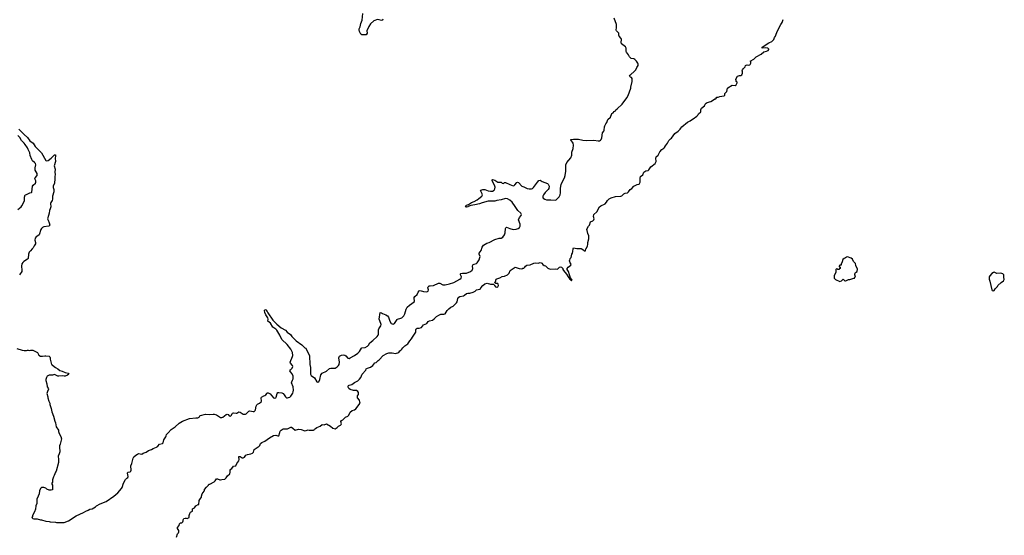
# Model space of a CAD drawing. Header units: inches. Extents: x 2608375 to 2737312, y 944064 to 1028306.
# Tile 53 of 69: x 2667285 to 2685536, y 1008363 to 1017918. Entities that reach past the tile are written whole.
import ezdxf

# ---------------------------------------------------------------- set-up
doc = ezdxf.new("R2010")
doc.units = ezdxf.units.IN
doc.header["$MEASUREMENT"] = 0
for name, color, linetype in [('C6060', 7, 'Continuous'), ('C6061', 7, 'Continuous'), ('C6070', 7, 'Continuous'), ('C6071', 7, 'Continuous'), ('C6081', 7, 'Continuous')]:
    doc.layers.add(name, color=color, linetype=linetype)

msp = doc.modelspace()

# ---------------------------------------------------------------- linework, layer by layer
at = {"layer": 'C6060', "color": 5, "elevation": 60}
msp.add_lwpolyline([(2668023, 1010000), (2668026, 1009910), (2668016, 1009870), (2667998, 1009830), (2668005, 1009765), (2668006, 1009710), (2667958, 1009550), (2667947, 1009533), (2667925, 1009470), (2667911, 1009449), (2667891, 1009390), (2667891, 1009350), (2667882, 1009330), (2667882, 1009310), (2667892, 1009290), (2667892, 1009208), (2667870, 1009198), (2667830, 1009198), (2667790, 1009215), (2667770, 1009234), (2667730, 1009249), (2667692, 1009248), (2667672, 1009228), (2667652, 1009190), (2667645, 1009130), (2667625, 1009090), (2667605, 1009030), (2667601, 1008950), (2667586, 1008910), (2667578, 1008850), (2667562, 1008798), (2667525, 1008730), (2667522, 1008710), (2667512, 1008690), (2667530, 1008672), (2667546, 1008666), (2667570, 1008671), (2667610, 1008671), (2667670, 1008651), (2667690, 1008651), (2667770, 1008625), (2667830, 1008618), (2667850, 1008611), (2667950, 1008605), (2667970, 1008598), (2668110, 1008598), (2668188, 1008630), (2668330, 1008725), (2668470, 1008785), (2668509, 1008811), (2668554, 1008826), (2668586, 1008850), (2668630, 1008852), (2668690, 1008892), (2668710, 1008912), (2668775, 1008945), (2668890, 1008991), (2669030, 1009091), (2669101, 1009150), (2669173, 1009230), (2669184, 1009250), (2669209, 1009331), (2669245, 1009395), (2669270, 1009422), (2669290, 1009434), (2669293, 1009450), (2669284, 1009516), (2669289, 1009531), (2669330, 1009538), (2669342, 1009550), (2669349, 1009571), (2669344, 1009650), (2669366, 1009694), (2669390, 1009794), (2669402, 1009818), (2669438, 1009850), (2669470, 1009865), (2669490, 1009881), (2669550, 1009865), (2669575, 1009885), (2669630, 1009905), (2669670, 1009935), (2669730, 1009951), (2669758, 1009970), (2669822, 1009998), (2669825, 1010000)], dxfattribs=at)
at = {"layer": 'C6061', "color": 5, "elevation": 60}
for points in [[(2667267, 1015890), (2667368, 1015788), (2667430, 1015734), (2667475, 1015675), (2667532, 1015632), (2667570, 1015571), (2667638, 1015498), (2667690, 1015451), (2667770, 1015307), (2667790, 1015301), (2667810, 1015307), (2667867, 1015353), (2667930, 1015415), (2667950, 1015412), (2667950, 1015386), (2667941, 1015350), (2667946, 1015290), (2667926, 1015210), (2667942, 1015150), (2667935, 1015090), (2667941, 1015050), (2667936, 1015010), (2667939, 1014970), (2667928, 1014890), (2667903, 1014830), (2667903, 1014810), (2667915, 1014770), (2667916, 1014730), (2667893, 1014650), (2667896, 1014590), (2667888, 1014570), (2667859, 1014530), (2667853, 1014510), (2667861, 1014450), (2667851, 1014410), (2667837, 1014383), (2667834, 1014330), (2667817, 1014290), (2667803, 1014230), (2667810, 1014202), (2667832, 1014152), (2667842, 1014110), (2667828, 1014092), (2667730, 1014078), (2667710, 1014069), (2667687, 1014050), (2667676, 1014030), (2667646, 1013934), (2667619, 1013910), (2667589, 1013891), (2667570, 1013870), (2667566, 1013830), (2667576, 1013790), (2667576, 1013764), (2667551, 1013730), (2667533, 1013690), (2667519, 1013670), (2667483, 1013637), (2667462, 1013610), (2667449, 1013570), (2667439, 1013490), (2667430, 1013478), (2667361, 1013439), (2667341, 1013419), (2667326, 1013393), (2667320, 1013350), (2667325, 1013274), (2667322, 1013250), (2667310, 1013230), (2667291, 1013210), (2667283, 1013190)], [(2667250, 1014398), (2667312, 1014448), (2667322, 1014470), (2667364, 1014536), (2667373, 1014570), (2667376, 1014630), (2667389, 1014670), (2667410, 1014676), (2667470, 1014707), (2667504, 1014716), (2667510, 1014722), (2667521, 1014830), (2667532, 1014850), (2667576, 1014890), (2667583, 1014910), (2667581, 1014930), (2667567, 1014970), (2667569, 1014990), (2667606, 1015030), (2667609, 1015069), (2667572, 1015132), (2667569, 1015170), (2667582, 1015230), (2667575, 1015250), (2667562, 1015270), (2667523, 1015303), (2667508, 1015328), (2667479, 1015399), (2667473, 1015450), (2667442, 1015510), (2667430, 1015546), (2667384, 1015604), (2667369, 1015630), (2667321, 1015681), (2667290, 1015737), (2667253, 1015770)], [(2667230, 1011822), (2667330, 1011791), (2667370, 1011785), (2667410, 1011785), (2667430, 1011791), (2667450, 1011791), (2667470, 1011785), (2667490, 1011791), (2667530, 1011791), (2667612, 1011750), (2667640, 1011700), (2667670, 1011685), (2667710, 1011681), (2667749, 1011691), (2667769, 1011691), (2667830, 1011681), (2667845, 1011670), (2667850, 1011654), (2667851, 1011630), (2667872, 1011530), (2667884, 1011524), (2667922, 1011490), (2667951, 1011470), (2667990, 1011450), (2668030, 1011415), (2668070, 1011406), (2668130, 1011382), (2668185, 1011370), (2668198, 1011350), (2668171, 1011330), (2668130, 1011312), (2668110, 1011309), (2668070, 1011316), (2668010, 1011309), (2667992, 1011312), (2667930, 1011342), (2667890, 1011328), (2667830, 1011329), (2667792, 1011310), (2667782, 1011290), (2667772, 1011250), (2667772, 1011230), (2667791, 1011170), (2667792, 1011112), (2667812, 1011090), (2667821, 1011070), (2667799, 1011030), (2667791, 1010991), (2667805, 1010930), (2667805, 1010910), (2667825, 1010850), (2667845, 1010810), (2667846, 1010786), (2667871, 1010710), (2667881, 1010650), (2667911, 1010570), (2667935, 1010475), (2667951, 1010450), (2667958, 1010370), (2668005, 1010310), (2668006, 1010286), (2668018, 1010250), (2668050, 1010194), (2668058, 1010150), (2668036, 1010050), (2668022, 1010018), (2668023, 1010000)], [(2669825, 1010000), (2669845, 1010015), (2669879, 1010050), (2669930, 1010063), (2669942, 1010078), (2669954, 1010130), (2669993, 1010190), (2670000, 1010207)]]:
    msp.add_lwpolyline(points, dxfattribs=at)
at = {"layer": 'C6070', "color": 5, "elevation": 40}
msp.add_lwpolyline([(2670189, 1008331), (2670209, 1008390), (2670228, 1008410), (2670235, 1008430), (2670233, 1008453), (2670208, 1008490), (2670208, 1008510), (2670238, 1008542), (2670250, 1008574), (2670268, 1008592), (2670290, 1008594), (2670310, 1008614), (2670318, 1008630), (2670318, 1008650), (2670330, 1008674), (2670350, 1008682), (2670370, 1008682), (2670390, 1008674), (2670426, 1008690), (2670428, 1008730), (2670438, 1008770), (2670449, 1008791), (2670486, 1008810), (2670489, 1008851), (2670528, 1008872), (2670550, 1008912), (2670594, 1008934), (2670606, 1008934), (2670609, 1009010), (2670634, 1009046), (2670658, 1009070), (2670658, 1009090), (2670669, 1009130), (2670702, 1009178), (2670708, 1009192), (2670709, 1009210), (2670748, 1009252), (2670758, 1009270), (2670786, 1009290), (2670789, 1009311), (2670807, 1009313), (2670889, 1009351), (2670909, 1009371), (2670930, 1009411), (2670951, 1009411), (2670993, 1009393), (2671010, 1009392), (2671030, 1009398), (2671090, 1009402), (2671115, 1009425), (2671136, 1009464), (2671178, 1009502), (2671189, 1009530), (2671188, 1009570), (2671198, 1009590), (2671217, 1009603), (2671250, 1009642), (2671290, 1009652), (2671309, 1009691), (2671350, 1009742), (2671354, 1009766), (2671345, 1009810), (2671350, 1009822), (2671370, 1009823), (2671410, 1009801), (2671430, 1009798), (2671450, 1009812), (2671478, 1009850), (2671510, 1009863), (2671570, 1009871), (2671598, 1009882), (2671617, 1009903), (2671630, 1009951), (2671704, 1010000)], dxfattribs=at)
at = {"layer": 'C6071', "color": 5}
for points, elevation in [([(2670000, 1010207), (2670009, 1010230), (2670036, 1010264), (2670095, 1010325), (2670169, 1010370), (2670242, 1010438), (2670302, 1010478), (2670430, 1010530), (2670550, 1010542), (2670590, 1010541), (2670609, 1010551), (2670625, 1010575), (2670637, 1010583), (2670730, 1010605), (2670810, 1010601), (2670870, 1010607), (2670890, 1010605), (2670930, 1010593), (2671009, 1010549), (2671030, 1010545), (2671050, 1010550), (2671110, 1010601), (2671130, 1010607), (2671150, 1010601), (2671170, 1010579), (2671190, 1010571), (2671209, 1010590), (2671222, 1010618), (2671232, 1010628), (2671247, 1010633), (2671295, 1010626), (2671310, 1010627), (2671350, 1010648), (2671370, 1010646), (2671430, 1010610), (2671450, 1010606), (2671470, 1010608), (2671484, 1010616), (2671530, 1010662), (2671550, 1010668), (2671610, 1010655), (2671630, 1010658), (2671647, 1010673), (2671653, 1010687), (2671666, 1010754), (2671679, 1010781), (2671690, 1010794), (2671730, 1010811), (2671761, 1010839), (2671766, 1010850), (2671764, 1010910), (2671770, 1010922), (2671810, 1010946), (2671830, 1010951), (2671850, 1010966), (2671870, 1010998), (2671878, 1011002), (2671890, 1011004), (2671930, 1010982), (2671990, 1010913), (2672010, 1010903), (2672030, 1010911), (2672037, 1010923), (2672055, 1010990), (2672070, 1011008), (2672090, 1011012), (2672144, 1011004), (2672170, 1010991), (2672188, 1010968), (2672210, 1010931), (2672233, 1010913), (2672250, 1010910), (2672270, 1010915), (2672290, 1010924), (2672310, 1010941), (2672346, 1010994), (2672356, 1011024), (2672359, 1011050), (2672354, 1011114), (2672322, 1011190), (2672327, 1011210), (2672344, 1011236), (2672355, 1011265), (2672353, 1011310), (2672334, 1011354), (2672302, 1011390), (2672292, 1011410), (2672305, 1011430), (2672338, 1011462), (2672348, 1011490), (2672341, 1011510), (2672305, 1011550), (2672301, 1011570), (2672344, 1011676), (2672346, 1011694), (2672340, 1011750), (2672308, 1011810), (2672240, 1011900), (2672146, 1011990), (2672106, 1012070), (2672050, 1012163), (2672030, 1012184), (2671980, 1012220), (2671935, 1012295), (2671884, 1012330), (2671888, 1012370), (2671883, 1012390), (2671848, 1012450), (2671831, 1012490), (2671825, 1012530), (2671830, 1012547), (2671850, 1012540), (2671870, 1012512), (2671883, 1012483), (2671977, 1012350), (2672050, 1012274), (2672133, 1012210), (2672210, 1012166), (2672241, 1012130), (2672302, 1012082), (2672330, 1012044), (2672407, 1011967), (2672517, 1011890), (2672570, 1011838), (2672590, 1011832), (2672654, 1011690), (2672664, 1011530), (2672673, 1011470), (2672675, 1011350), (2672690, 1011326), (2672750, 1011280), (2672790, 1011208), (2672810, 1011199), (2672830, 1011208), (2672849, 1011250), (2672870, 1011339), (2672890, 1011367), (2672970, 1011406), (2673027, 1011453), (2673050, 1011458), (2673110, 1011458), (2673130, 1011462), (2673170, 1011485), (2673197, 1011510), (2673208, 1011530), (2673216, 1011570), (2673202, 1011650), (2673206, 1011670), (2673216, 1011684), (2673250, 1011701), (2673290, 1011706), (2673310, 1011701), (2673330, 1011688), (2673370, 1011645), (2673390, 1011641), (2673410, 1011649), (2673490, 1011693), (2673550, 1011736), (2673585, 1011770), (2673619, 1011830), (2673630, 1011836), (2673690, 1011842), (2673734, 1011866), (2673752, 1011888), (2673775, 1011930), (2673832, 1011970), (2673910, 1012045), (2673927, 1012070), (2673934, 1012090), (2673939, 1012170), (2673945, 1012190), (2673977, 1012243), (2673984, 1012270), (2673982, 1012290), (2673950, 1012370), (2673967, 1012493), (2673990, 1012488), (2674013, 1012473), (2674070, 1012450), (2674104, 1012430), (2674124, 1012404), (2674143, 1012330), (2674169, 1012290), (2674190, 1012279), (2674210, 1012276), (2674230, 1012285), (2674279, 1012361), (2674290, 1012370), (2674350, 1012385), (2674367, 1012393), (2674405, 1012430), (2674427, 1012470), (2674446, 1012554), (2674469, 1012591), (2674508, 1012630), (2674600, 1012690), (2674604, 1012710), (2674595, 1012750), (2674598, 1012770), (2674611, 1012789), (2674650, 1012823), (2674670, 1012871), (2674687, 1012893), (2674710, 1012897), (2674770, 1012879), (2674830, 1012877), (2674857, 1012890), (2674863, 1012910), (2674853, 1012950), (2674854, 1012966), (2674876, 1012984), (2674891, 1012989), (2674953, 1012990), (2675050, 1013036), (2675070, 1013036), (2675130, 1013002), (2675170, 1013002), (2675250, 1013022), (2675330, 1013049), (2675443, 1013110), (2675466, 1013130), (2675473, 1013150), (2675458, 1013190), (2675458, 1013210), (2675464, 1013216), (2675490, 1013223), (2675570, 1013221), (2675641, 1013250), (2675670, 1013274), (2675680, 1013290), (2675686, 1013310), (2675681, 1013350), (2675687, 1013373), (2675710, 1013390), (2675750, 1013402), (2675763, 1013410), (2675802, 1013470), (2675817, 1013510), (2675818, 1013530), (2675804, 1013570), (2675803, 1013590), (2675837, 1013643), (2675856, 1013704), (2675882, 1013738), (2675945, 1013775), (2675990, 1013791), (2676090, 1013844), (2676170, 1013867), (2676209, 1013871), (2676242, 1013890), (2676270, 1013932), (2676281, 1013970), (2676292, 1014048), (2676297, 1014063), (2676310, 1014076), (2676368, 1014048), (2676430, 1014031), (2676490, 1014037), (2676522, 1014050), (2676549, 1014070), (2676561, 1014090), (2676561, 1014130), (2676533, 1014210), (2676549, 1014250), (2676581, 1014290), (2676586, 1014310), (2676575, 1014330), (2676520, 1014380), (2676470, 1014459), (2676414, 1014534), (2676370, 1014574), (2676330, 1014596), (2676290, 1014604), (2676210, 1014582), (2676132, 1014570), (2676090, 1014558), (2675970, 1014555), (2675857, 1014523), (2675810, 1014504), (2675724, 1014484), (2675645, 1014475), (2675601, 1014459), (2675590, 1014449), (2675570, 1014445), (2675549, 1014449), (2675559, 1014470), (2675570, 1014479), (2675605, 1014495), (2675659, 1014530), (2675710, 1014550), (2675762, 1014578), (2675798, 1014602), (2675852, 1014650), (2675861, 1014670), (2675858, 1014690), (2675827, 1014750), (2675830, 1014758), (2675867, 1014773), (2675910, 1014773), (2675966, 1014746), (2676010, 1014739), (2676050, 1014742), (2676080, 1014760), (2676094, 1014786), (2676096, 1014816), (2676086, 1014850), (2676045, 1014930), (2676042, 1014950), (2676050, 1014956), (2676090, 1014943), (2676150, 1014908), (2676208, 1014908), (2676230, 1014891), (2676250, 1014885), (2676270, 1014898), (2676290, 1014903), (2676370, 1014863), (2676430, 1014841), (2676453, 1014847), (2676465, 1014855), (2676499, 1014901), (2676510, 1014906), (2676530, 1014901), (2676590, 1014831), (2676630, 1014819), (2676690, 1014791), (2676730, 1014783), (2676775, 1014786), (2676789, 1014791), (2676810, 1014806), (2676884, 1014910), (2676910, 1014936), (2676930, 1014942), (2676970, 1014918), (2677070, 1014882), (2677082, 1014870), (2677102, 1014830), (2677091, 1014790), (2677078, 1014770), (2677026, 1014714), (2676994, 1014670), (2676984, 1014650), (2676984, 1014630), (2676991, 1014610), (2677018, 1014590), (2677050, 1014579), (2677130, 1014579), (2677209, 1014571), (2677230, 1014581), (2677286, 1014634), (2677301, 1014670), (2677309, 1014710), (2677309, 1014790), (2677324, 1014870), (2677384, 1014990), (2677397, 1015030), (2677409, 1015111), (2677409, 1015230), (2677430, 1015271), (2677503, 1015357), (2677522, 1015410), (2677520, 1015460), (2677542, 1015530), (2677553, 1015590), (2677543, 1015630), (2677499, 1015690), (2677503, 1015697), (2677550, 1015707), (2677645, 1015705), (2677726, 1015686), (2677797, 1015677), (2677930, 1015685), (2678010, 1015671), (2678030, 1015671), (2678050, 1015685), (2678062, 1015698), (2678077, 1015730), (2678090, 1015822), (2678115, 1015850), (2678122, 1015870), (2678124, 1015930), (2678130, 1015954), (2678148, 1015990), (2678170, 1016012), (2678190, 1016071), (2678239, 1016110), (2678263, 1016177), (2678286, 1016190), (2678303, 1016217), (2678328, 1016232), (2678338, 1016250), (2678357, 1016263), (2678450, 1016351), (2678541, 1016470), (2678567, 1016513), (2678613, 1016650), (2678614, 1016670), (2678638, 1016770), (2678638, 1016830), (2678628, 1016848), (2678606, 1016850), (2678589, 1016870), (2678602, 1016890), (2678689, 1016970), (2678704, 1016990), (2678722, 1017030), (2678749, 1017070), (2678749, 1017091), (2678745, 1017110), (2678721, 1017150), (2678690, 1017179), (2678670, 1017194), (2678621, 1017201), (2678589, 1017229), (2678569, 1017269), (2678535, 1017315), (2678529, 1017329), (2678528, 1017390), (2678513, 1017413), (2678490, 1017435), (2678442, 1017470), (2678435, 1017495), (2678441, 1017550), (2678439, 1017559), (2678432, 1017572), (2678395, 1017610), (2678388, 1017632), (2678388, 1017670), (2678348, 1017710), (2678343, 1017723), (2678349, 1017771), (2678349, 1017830), (2678307, 1017947)], 60), ([(2674015, 1017930), (2674011, 1017910), (2673990, 1017905), (2673950, 1017916), (2673919, 1017919), (2673850, 1017899), (2673790, 1017839), (2673754, 1017790), (2673721, 1017710), (2673724, 1017670), (2673710, 1017635), (2673630, 1017638), (2673610, 1017648), (2673582, 1017702), (2673577, 1017730), (2673579, 1017750), (2673595, 1017785), (2673610, 1017850), (2673636, 1017910), (2673645, 1018030)], 60), ([(2671704, 1010000), (2671719, 1010010), (2671735, 1010030), (2671750, 1010062), (2671775, 1010085), (2671830, 1010106), (2671918, 1010170), (2671990, 1010211), (2672030, 1010219), (2672070, 1010205), (2672090, 1010205), (2672105, 1010270), (2672115, 1010290), (2672130, 1010311), (2672170, 1010338), (2672250, 1010339), (2672310, 1010366), (2672325, 1010365), (2672351, 1010351), (2672390, 1010314), (2672450, 1010331), (2672504, 1010324), (2672570, 1010302), (2672595, 1010305), (2672630, 1010318), (2672650, 1010312), (2672730, 1010314), (2672742, 1010318), (2672748, 1010332), (2672770, 1010342), (2672790, 1010362), (2672854, 1010386), (2672890, 1010418), (2672930, 1010412), (2672969, 1010431), (2673044, 1010384), (2673090, 1010347), (2673130, 1010338), (2673170, 1010358), (2673194, 1010386), (2673234, 1010406), (2673243, 1010417), (2673249, 1010430), (2673239, 1010470), (2673249, 1010490), (2673276, 1010504), (2673326, 1010554), (2673370, 1010572), (2673389, 1010591), (2673410, 1010642), (2673445, 1010675), (2673489, 1010691), (2673513, 1010707), (2673598, 1010810), (2673587, 1010833), (2673586, 1010870), (2673547, 1010913), (2673546, 1010950), (2673567, 1010973), (2673568, 1011010), (2673555, 1011030), (2673530, 1011044), (2673510, 1011049), (2673470, 1011049), (2673410, 1011065), (2673386, 1011086), (2673373, 1011110), (2673374, 1011126), (2673382, 1011138), (2673394, 1011146), (2673440, 1011160), (2673488, 1011192), (2673553, 1011227), (2673583, 1011257), (2673606, 1011290), (2673634, 1011350), (2673699, 1011421), (2673709, 1011450), (2673730, 1011461), (2673790, 1011479), (2673832, 1011508), (2673870, 1011558), (2673894, 1011566), (2673930, 1011602), (2673950, 1011612), (2674025, 1011695), (2674090, 1011735), (2674130, 1011746), (2674190, 1011746), (2674250, 1011731), (2674310, 1011752), (2674330, 1011782), (2674350, 1011792), (2674370, 1011811), (2674385, 1011835), (2674425, 1011875), (2674479, 1011910), (2674514, 1011966), (2674550, 1012006), (2674564, 1012036), (2674617, 1012110), (2674626, 1012130), (2674627, 1012173), (2674635, 1012190), (2674650, 1012199), (2674690, 1012201), (2674730, 1012216), (2674770, 1012265), (2674829, 1012290), (2674855, 1012325), (2674881, 1012339), (2674935, 1012350), (2674970, 1012375), (2675010, 1012416), (2675056, 1012444), (2675090, 1012459), (2675150, 1012458), (2675170, 1012466), (2675210, 1012531), (2675238, 1012562), (2675278, 1012590), (2675322, 1012610), (2675382, 1012670), (2675394, 1012690), (2675409, 1012750), (2675424, 1012776), (2675442, 1012790), (2675510, 1012801), (2675530, 1012811), (2675570, 1012846), (2675591, 1012851), (2675632, 1012852), (2675690, 1012867), (2675728, 1012890), (2675750, 1012911), (2675817, 1012923), (2675828, 1012930), (2675835, 1012950), (2675868, 1012990), (2675910, 1013021), (2675950, 1013036), (2676010, 1013018), (2676058, 1013018), (2676070, 1013014), (2676082, 1013002), (2676085, 1012990), (2676105, 1012970), (2676130, 1012961), (2676137, 1012963), (2676148, 1012970), (2676158, 1012990), (2676156, 1013016), (2676147, 1013027), (2676108, 1013028), (2676088, 1013048), (2676108, 1013070), (2676108, 1013090), (2676118, 1013110), (2676130, 1013118), (2676185, 1013135), (2676230, 1013158), (2676273, 1013167), (2676329, 1013191), (2676358, 1013222), (2676379, 1013270), (2676468, 1013332), (2676545, 1013305), (2676590, 1013302), (2676610, 1013312), (2676630, 1013314), (2676650, 1013334), (2676658, 1013350), (2676688, 1013370), (2676750, 1013375), (2676813, 1013407), (2676850, 1013411), (2676893, 1013407), (2676930, 1013416), (2676952, 1013412), (2676964, 1013404), (2676980, 1013380), (2677004, 1013364), (2677030, 1013354), (2677072, 1013312), (2677117, 1013297), (2677218, 1013298), (2677250, 1013294), (2677262, 1013298), (2677266, 1013310), (2677289, 1013331), (2677310, 1013336), (2677330, 1013335), (2677350, 1013310), (2677355, 1013290), (2677366, 1013270), (2677422, 1013202), (2677450, 1013152), (2677481, 1013110), (2677499, 1013099), (2677510, 1013085), (2677516, 1013084), (2677526, 1013090), (2677497, 1013137), (2677474, 1013190), (2677457, 1013250), (2677436, 1013290), (2677433, 1013310), (2677449, 1013331), (2677502, 1013370), (2677506, 1013390), (2677486, 1013410), (2677482, 1013442), (2677469, 1013450), (2677482, 1013458), (2677486, 1013490), (2677507, 1013513), (2677519, 1013570), (2677534, 1013590), (2677540, 1013620), (2677542, 1013670), (2677549, 1013690), (2677610, 1013675), (2677695, 1013675), (2677744, 1013644), (2677750, 1013634), (2677770, 1013634), (2677778, 1013670), (2677790, 1013682), (2677813, 1013730), (2677817, 1013750), (2677815, 1013790), (2677835, 1013855), (2677834, 1013910), (2677814, 1013954), (2677801, 1014010), (2677799, 1014030), (2677804, 1014050), (2677826, 1014090), (2677845, 1014110), (2677868, 1014170), (2677910, 1014192), (2677928, 1014210), (2677934, 1014230), (2677922, 1014270), (2677929, 1014310), (2677982, 1014358), (2678032, 1014448), (2678055, 1014470), (2678136, 1014504), (2678162, 1014538), (2678179, 1014570), (2678210, 1014599), (2678250, 1014619), (2678330, 1014643), (2678425, 1014645), (2678449, 1014651), (2678482, 1014690), (2678510, 1014703), (2678550, 1014711), (2678570, 1014725), (2678602, 1014770), (2678629, 1014790), (2678666, 1014834), (2678730, 1014862), (2678770, 1014872), (2678789, 1014910), (2678788, 1014990), (2678795, 1015010), (2678835, 1015045), (2678855, 1015090), (2678870, 1015105), (2678890, 1015116), (2678934, 1015126), (2678946, 1015134), (2678987, 1015193), (2679062, 1015250), (2679081, 1015290), (2679075, 1015350), (2679085, 1015375), (2679122, 1015410), (2679149, 1015471), (2679190, 1015511), (2679225, 1015535), (2679238, 1015550), (2679257, 1015583), (2679295, 1015630), (2679320, 1015680), (2679348, 1015710), (2679370, 1015722), (2679429, 1015810), (2679489, 1015851), (2679528, 1015890), (2679538, 1015910), (2679558, 1015930), (2679663, 1016017), (2679714, 1016046), (2679735, 1016065), (2679770, 1016078), (2679838, 1016130), (2679858, 1016150), (2679870, 1016174), (2679909, 1016211), (2679914, 1016226), (2679914, 1016250), (2679923, 1016277), (2679977, 1016323), (2679989, 1016350), (2680000, 1016361)], 40)]:
    msp.add_lwpolyline(points, dxfattribs=dict(at, elevation=elevation))
at = {"layer": 'C6081', "color": 5, "elevation": 40}
msp.add_lwpolyline([(2680000, 1016361), (2680009, 1016370), (2680030, 1016383), (2680097, 1016403), (2680146, 1016430), (2680170, 1016454), (2680190, 1016454), (2680210, 1016482), (2680230, 1016482), (2680263, 1016497), (2680335, 1016505), (2680346, 1016510), (2680358, 1016522), (2680358, 1016550), (2680395, 1016590), (2680405, 1016650), (2680410, 1016658), (2680490, 1016702), (2680550, 1016701), (2680568, 1016710), (2680586, 1016750), (2680582, 1016762), (2680566, 1016770), (2680566, 1016790), (2680558, 1016810), (2680564, 1016830), (2680590, 1016871), (2680630, 1016882), (2680650, 1016882), (2680670, 1016894), (2680686, 1016930), (2680686, 1016950), (2680678, 1016970), (2680682, 1016990), (2680695, 1017010), (2680734, 1017046), (2680742, 1017070), (2680750, 1017078), (2680770, 1017082), (2680798, 1017078), (2680818, 1017082), (2680828, 1017090), (2680835, 1017110), (2680835, 1017135), (2680826, 1017150), (2680894, 1017186), (2680938, 1017230), (2681030, 1017279), (2681080, 1017320), (2681130, 1017336), (2681159, 1017350), (2681170, 1017365), (2681172, 1017372), (2681150, 1017389), (2681110, 1017397), (2681049, 1017389), (2681046, 1017390), (2681048, 1017410), (2681169, 1017491), (2681229, 1017511), (2681262, 1017550), (2681278, 1017590), (2681295, 1017610), (2681308, 1017650), (2681335, 1017710), (2681395, 1017830), (2681417, 1017863), (2681440, 1017920)], dxfattribs=at)
for points in [[(2682630, 1013526), (2682610, 1013518), (2682595, 1013505), (2682570, 1013495), (2682546, 1013474), (2682532, 1013430), (2682512, 1013390), (2682512, 1013368), (2682490, 1013366), (2682474, 1013350), (2682478, 1013338), (2682493, 1013333), (2682494, 1013310), (2682478, 1013302), (2682474, 1013290), (2682467, 1013287), (2682450, 1013286), (2682430, 1013306), (2682414, 1013290), (2682413, 1013233), (2682385, 1013175), (2682382, 1013130), (2682410, 1013102), (2682490, 1013065), (2682520, 1013080), (2682550, 1013112), (2682581, 1013081), (2682590, 1013078), (2682610, 1013082), (2682650, 1013105), (2682675, 1013105), (2682750, 1013125), (2682758, 1013130), (2682778, 1013170), (2682766, 1013190), (2682768, 1013210), (2682778, 1013230), (2682808, 1013252), (2682814, 1013294), (2682783, 1013363), (2682778, 1013398), (2682740, 1013440), (2682720, 1013480), (2682696, 1013496)], [(2685350, 1013238), (2685336, 1013236), (2685305, 1013215), (2685266, 1013170), (2685256, 1013150), (2685257, 1013110), (2685271, 1013070), (2685306, 1012910), (2685310, 1012902), (2685330, 1012892), (2685350, 1012902), (2685368, 1012930), (2685380, 1012940), (2685396, 1012964), (2685408, 1012972), (2685418, 1012990), (2685478, 1013050), (2685520, 1013080), (2685536, 1013104), (2685536, 1013116), (2685528, 1013130), (2685527, 1013187), (2685506, 1013210), (2685470, 1013219), (2685395, 1013215)]]:
    msp.add_lwpolyline(points, close=True, dxfattribs=at)

doc.saveas('drawing.dxf')
